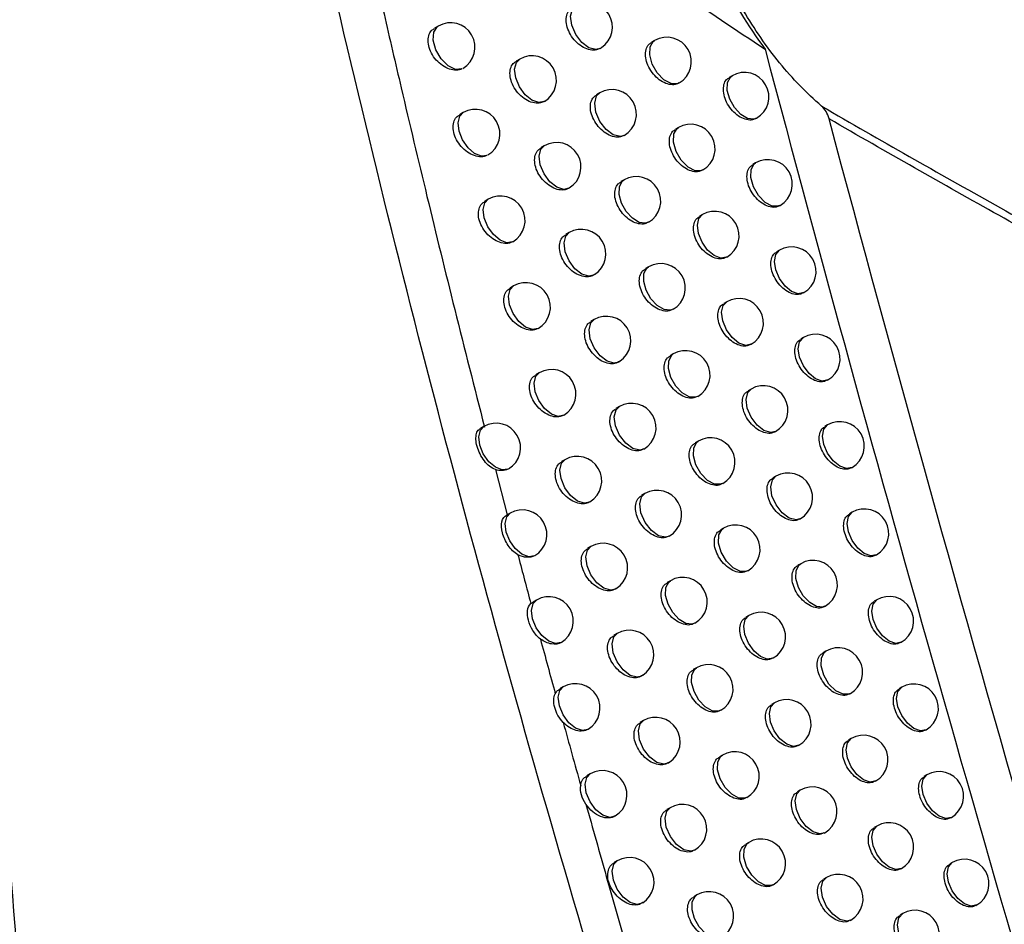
# Model space of a CAD drawing. Header units: millimetres. Extents: x 15440 to 16422, y 10215 to 11289.
# Tile 33 of 143: x 16297 to 16317, y 10357 to 10376. Entities that reach past the tile are written whole.
import ezdxf

# ---------------------------------------------------------------- set-up
doc = ezdxf.new("R2010")
doc.units = ezdxf.units.MM

msp = doc.modelspace()

# ---------------------------------------------------------------- linework, layer by layer
at = {"color": 7, "linetype": 'Continuous', "lineweight": 25}
for p, q in [((16305.566, 10375.487), (16305.49, 10375.444)), ((16309.982, 10375.193), (16309.919, 10375.157)), ((16307.228, 10374.814), (16307.158, 10374.773)), ((16311.563, 10374.474), (16311.505, 10374.44)), ((16308.862, 10374.125), (16308.796, 10374.086)), ((16307.735, 10373.952), (16307.728, 10373.948)), ((16306.075, 10373.722), (16306, 10373.679)), ((16312.05, 10373.6), (16312.063, 10373.608)), ((16310.467, 10373.418), (16310.405, 10373.383)), ((16307.73, 10373.045), (16307.661, 10373.004)), ((16312.043, 10372.695), (16311.986, 10372.662)), ((16308.242, 10372.186), (16308.23, 10372.179)), ((16309.358, 10372.351), (16309.293, 10372.314)), ((16306.588, 10371.954), (16306.515, 10371.912)), ((16312.529, 10371.821), (16312.543, 10371.829)), ((16310.957, 10371.642), (16310.896, 10371.607)), ((16308.237, 10371.274), (16308.168, 10371.234)), ((16311.446, 10370.769), (16311.457, 10370.776)), ((16312.528, 10370.916), (16312.472, 10370.883)), ((16309.858, 10370.577), (16309.794, 10370.54)), ((16308.755, 10370.42), (16308.737, 10370.408)), ((16307.105, 10370.186), (16307.033, 10370.144)), ((16313.013, 10370.041), (16313.028, 10370.05)), ((16311.452, 10369.864), (16311.392, 10369.829)), ((16308.747, 10369.501), (16308.68, 10369.462)), ((16311.94, 10368.991), (16311.952, 10368.998)), ((16313.018, 10369.135), (16312.962, 10369.103)), ((16310.363, 10368.801), (16310.299, 10368.764)), ((16307.626, 10368.416), (16307.556, 10368.375)), ((16313.502, 10368.26), (16313.518, 10368.269)), ((16311.951, 10368.085), (16311.892, 10368.051)), ((16308.132, 10367.554), (16308.126, 10367.55)), ((16309.262, 10367.727), (16309.196, 10367.689)), ((16313.512, 10367.353), (16313.457, 10367.322)), ((16306.496, 10367.321), (16306.43, 10367.283)), ((16312.438, 10367.212), (16312.451, 10367.219)), ((16310.872, 10367.024), (16310.809, 10366.988)), ((16308.152, 10366.644), (16308.082, 10366.604)), ((16306.735, 10366.441), (16306.976, 10365.519)), ((16313.996, 10366.478), (16314.012, 10366.487)), ((16312.455, 10366.305), (16312.396, 10366.271)), ((16309.782, 10365.952), (16309.716, 10365.915)), ((16308.664, 10365.786), (16308.652, 10365.778)), ((16307.033, 10365.552), (16306.961, 10365.511)), ((16314.011, 10365.571), (16313.957, 10365.539)), ((16312.941, 10365.431), (16312.955, 10365.439)), ((16311.385, 10365.245), (16311.324, 10365.21)), ((16308.682, 10364.872), (16308.613, 10364.832)), ((16314.494, 10364.695), (16314.511, 10364.704)), ((16312.963, 10364.523), (16312.906, 10364.49)), ((16310.305, 10364.176), (16310.241, 10364.139)), ((16309.2, 10364.018), (16309.182, 10364.006)), ((16307.457, 10363.708), (16307.504, 10363.737)), ((16307.573, 10363.782), (16307.502, 10363.741)), ((16314.515, 10363.787), (16314.461, 10363.756)), ((16313.449, 10363.649), (16313.463, 10363.657)), ((16311.904, 10363.466), (16311.843, 10363.431)), ((16309.216, 10363.098), (16309.148, 10363.059)), ((16314.997, 10362.91), (16315.015, 10362.921)), ((16313.476, 10362.741), (16313.42, 10362.708)), ((16312.392, 10362.593), (16312.404, 10362.6)), ((16310.834, 10362.399), (16310.77, 10362.362)), ((16309.74, 10362.248), (16309.716, 10362.232)), ((16308.118, 10362.01), (16308.048, 10361.97)), ((16315.024, 10362.002), (16314.971, 10361.971)), ((16313.962, 10361.866), (16313.976, 10361.875)), ((16312.426, 10361.685), (16312.367, 10361.651)), ((16309.754, 10361.322), (16309.688, 10361.284)), ((16308.626, 10361.149), (16308.618, 10361.144)), ((16315.506, 10361.125), (16315.524, 10361.136)), ((16313.994, 10360.958), (16313.938, 10360.925)), ((16312.914, 10360.812), (16312.926, 10360.819)), ((16311.366, 10360.62), (16311.304, 10360.584)), ((16308.667, 10360.237), (16308.598, 10360.197)), ((16315.537, 10360.216), (16315.485, 10360.185)), ((16314.479, 10360.083), (16314.494, 10360.092)), ((16312.954, 10359.904), (16312.895, 10359.869)), ((16310.297, 10359.546), (16310.232, 10359.508)), ((16309.18, 10359.38), (16309.167, 10359.371)), ((16316.019, 10359.339), (16316.037, 10359.35)), ((16314.517, 10359.173), (16314.461, 10359.141)), ((16313.441, 10359.03), (16313.454, 10359.037)), ((16311.903, 10358.84), (16311.842, 10358.804)), ((16309.22, 10358.463), (16309.152, 10358.424)), ((16315.001, 10358.298), (16315.017, 10358.307)), ((16316.056, 10358.429), (16316.004, 10358.399)), ((16313.486, 10358.121), (16313.427, 10358.087)), ((16310.844, 10357.768), (16310.78, 10357.731)), ((16309.739, 10357.61), (16309.72, 10357.597)), ((16316.536, 10357.551), (16316.556, 10357.563)), ((16315.044, 10357.388), (16314.989, 10357.356)), ((16313.972, 10357.247), (16313.986, 10357.255))]:
    msp.add_line(p, q, dxfattribs=at)
at = {"color": 7, "linetype": 'Continuous', "lineweight": 25, "flags": 128}
for points in [[(16308.871, 10375.03), (16308.784, 10375.007), (16308.641, 10375.044), (16308.495, 10375.154), (16308.371, 10375.318), (16308.291, 10375.508), (16308.268, 10375.689), (16308.307, 10375.832), (16308.371, 10375.896)], [(16306.049, 10374.613), (16305.918, 10374.604), (16305.768, 10374.678), (16305.626, 10374.819), (16305.519, 10375.003), (16305.466, 10375.197), (16305.476, 10375.365), (16305.548, 10375.476), (16305.566, 10375.487)], [(16310.482, 10374.327), (16310.446, 10374.312), (16310.316, 10374.315), (16310.171, 10374.393), (16310.037, 10374.533), (16309.935, 10374.711), (16309.883, 10374.897), (16309.889, 10375.06), (16309.953, 10375.173), (16309.982, 10375.193)], [(16307.728, 10373.948), (16307.618, 10373.925), (16307.478, 10373.973), (16307.339, 10374.086), (16307.222, 10374.248), (16307.147, 10374.431), (16307.125, 10374.605), (16307.161, 10374.744), (16307.228, 10374.814)], [(16312.063, 10373.608), (16312.009, 10373.588), (16311.879, 10373.601), (16311.739, 10373.684), (16311.611, 10373.823), (16311.514, 10373.996), (16311.465, 10374.176), (16311.47, 10374.335), (16311.529, 10374.447), (16311.563, 10374.474)], [(16309.362, 10373.258), (16309.283, 10373.235), (16309.139, 10373.269), (16308.991, 10373.377), (16308.865, 10373.542), (16308.783, 10373.734), (16308.759, 10373.917), (16308.798, 10374.061), (16308.862, 10374.125)], [(16306.564, 10372.85), (16306.446, 10372.835), (16306.309, 10372.89), (16306.175, 10373.005), (16306.063, 10373.164), (16305.992, 10373.342), (16305.971, 10373.512), (16306.005, 10373.648), (16306.075, 10373.722)], [(16310.967, 10372.552), (16310.942, 10372.54), (16310.811, 10372.537), (16310.664, 10372.612), (16310.526, 10372.751), (16310.422, 10372.931), (16310.368, 10373.12), (16310.375, 10373.286), (16310.441, 10373.4), (16310.467, 10373.418)], [(16308.23, 10372.179), (16308.126, 10372.155), (16307.986, 10372.2), (16307.845, 10372.312), (16307.726, 10372.474), (16307.649, 10372.659), (16307.627, 10372.836), (16307.663, 10372.975), (16307.73, 10373.045)], [(16312.543, 10371.829), (16312.512, 10371.815), (16312.382, 10371.816), (16312.236, 10371.892), (16312.101, 10372.032), (16311.998, 10372.21), (16311.945, 10372.397), (16311.951, 10372.561), (16312.015, 10372.675), (16312.043, 10372.695)], [(16309.858, 10371.485), (16309.797, 10371.464), (16309.668, 10371.481), (16309.529, 10371.566), (16309.402, 10371.704), (16309.307, 10371.876), (16309.259, 10372.054), (16309.264, 10372.211), (16309.322, 10372.324), (16309.358, 10372.351)], [(16307.082, 10371.086), (16306.965, 10371.067), (16306.827, 10371.119), (16306.691, 10371.234), (16306.578, 10371.394), (16306.506, 10371.573), (16306.485, 10371.745), (16306.518, 10371.881), (16306.588, 10371.954)], [(16311.457, 10370.776), (16311.451, 10370.772), (16311.334, 10370.754), (16311.197, 10370.806), (16311.063, 10370.919), (16310.95, 10371.077), (16310.876, 10371.255), (16310.854, 10371.426), (16310.885, 10371.563), (16310.957, 10371.642)], [(16308.737, 10370.408), (16308.64, 10370.384), (16308.499, 10370.426), (16308.356, 10370.537), (16308.235, 10370.699), (16308.156, 10370.886), (16308.133, 10371.064), (16308.17, 10371.205), (16308.237, 10371.274)], [(16313.028, 10370.05), (16312.914, 10370.028), (16312.778, 10370.075), (16312.643, 10370.184), (16312.528, 10370.339), (16312.452, 10370.515), (16312.425, 10370.687), (16312.452, 10370.828), (16312.528, 10370.916), (16312.528, 10370.916)], [(16310.358, 10369.711), (16310.306, 10369.691), (16310.176, 10369.704), (16310.035, 10369.786), (16309.906, 10369.925), (16309.809, 10370.098), (16309.759, 10370.279), (16309.764, 10370.438), (16309.824, 10370.551), (16309.858, 10370.577)], [(16307.605, 10369.32), (16307.488, 10369.298), (16307.35, 10369.348), (16307.212, 10369.462), (16307.097, 10369.622), (16307.023, 10369.803), (16307.002, 10369.976), (16307.036, 10370.113), (16307.105, 10370.186)], [(16311.952, 10368.998), (16311.84, 10368.975), (16311.702, 10369.022), (16311.564, 10369.134), (16311.448, 10369.293), (16311.372, 10369.475), (16311.348, 10369.649), (16311.381, 10369.788), (16311.452, 10369.864)], [(16309.247, 10368.635), (16309.157, 10368.612), (16309.016, 10368.65), (16308.871, 10368.76), (16308.748, 10368.923), (16308.668, 10369.111), (16308.644, 10369.292), (16308.681, 10369.434), (16308.747, 10369.501)], [(16313.518, 10368.269), (16313.403, 10368.247), (16313.268, 10368.294), (16313.133, 10368.403), (16313.018, 10368.558), (16312.941, 10368.735), (16312.914, 10368.906), (16312.941, 10369.047), (16313.018, 10369.135), (16313.018, 10369.135)], [(16310.862, 10367.935), (16310.819, 10367.917), (16310.689, 10367.925), (16310.547, 10368.005), (16310.415, 10368.143), (16310.315, 10368.319), (16310.264, 10368.502), (16310.269, 10368.663), (16310.33, 10368.777), (16310.363, 10368.801)], [(16308.126, 10367.55), (16308.016, 10367.527), (16307.877, 10367.574), (16307.738, 10367.687), (16307.621, 10367.848), (16307.545, 10368.03), (16307.523, 10368.205), (16307.558, 10368.344), (16307.626, 10368.416)], [(16312.451, 10367.219), (16312.353, 10367.196), (16312.213, 10367.237), (16312.071, 10367.347), (16311.951, 10367.508), (16311.872, 10367.693), (16311.847, 10367.871), (16311.882, 10368.012), (16311.951, 10368.085)], [(16309.762, 10366.861), (16309.68, 10366.838), (16309.538, 10366.873), (16309.391, 10366.981), (16309.265, 10367.145), (16309.183, 10367.335), (16309.159, 10367.518), (16309.197, 10367.661), (16309.262, 10367.727)], [(16314.012, 10366.487), (16313.897, 10366.465), (16313.762, 10366.512), (16313.627, 10366.621), (16313.512, 10366.776), (16313.436, 10366.953), (16313.409, 10367.125), (16313.436, 10367.265), (16313.512, 10367.353), (16313.512, 10367.353)], [(16306.987, 10366.45), (16306.869, 10366.435), (16306.733, 10366.488), (16306.598, 10366.603), (16306.486, 10366.762), (16306.414, 10366.94), (16306.393, 10367.11), (16306.426, 10367.246), (16306.496, 10367.321)], [(16311.372, 10366.158), (16311.338, 10366.143), (16311.207, 10366.145), (16311.063, 10366.222), (16310.928, 10366.361), (16310.826, 10366.538), (16310.773, 10366.724), (16310.779, 10366.887), (16310.841, 10367.001), (16310.872, 10367.024)], [(16308.652, 10365.778), (16308.548, 10365.755), (16308.408, 10365.8), (16308.267, 10365.911), (16308.149, 10366.073), (16308.072, 10366.257), (16308.049, 10366.433), (16308.084, 10366.573), (16308.152, 10366.644)], [(16312.955, 10365.439), (16312.872, 10365.415), (16312.73, 10365.45), (16312.584, 10365.557), (16312.459, 10365.72), (16312.376, 10365.909), (16312.351, 10366.092), (16312.388, 10366.236), (16312.455, 10366.305)], [(16310.282, 10365.086), (16310.207, 10365.064), (16310.064, 10365.094), (16309.915, 10365.201), (16309.787, 10365.366), (16309.703, 10365.558), (16309.679, 10365.743), (16309.717, 10365.888), (16309.782, 10365.952)], [(16307.529, 10364.684), (16307.412, 10364.665), (16307.274, 10364.716), (16307.138, 10364.83), (16307.024, 10364.99), (16306.951, 10365.169), (16306.929, 10365.341), (16306.963, 10365.478), (16307.033, 10365.552)], [(16314.511, 10364.704), (16314.397, 10364.682), (16314.261, 10364.729), (16314.126, 10364.838), (16314.011, 10364.993), (16313.935, 10365.17), (16313.908, 10365.342), (16313.935, 10365.482), (16314.011, 10365.571), (16314.011, 10365.571)], [(16311.885, 10364.379), (16311.861, 10364.368), (16311.731, 10364.364), (16311.584, 10364.438), (16311.446, 10364.576), (16311.341, 10364.755), (16311.287, 10364.944), (16311.293, 10365.111), (16311.358, 10365.225), (16311.385, 10365.245)], [(16309.182, 10364.006), (16309.085, 10363.982), (16308.944, 10364.023), (16308.802, 10364.134), (16308.681, 10364.296), (16308.602, 10364.482), (16308.579, 10364.66), (16308.614, 10364.802), (16308.682, 10364.872)], [(16313.463, 10363.657), (16313.418, 10363.639), (16313.288, 10363.648), (16313.147, 10363.728), (16313.016, 10363.866), (16312.916, 10364.04), (16312.865, 10364.222), (16312.869, 10364.383), (16312.928, 10364.497), (16312.963, 10364.523)], [(16310.805, 10363.31), (16310.75, 10363.29), (16310.62, 10363.304), (16310.481, 10363.387), (16310.353, 10363.525), (16310.257, 10363.697), (16310.207, 10363.876), (16310.211, 10364.034), (16310.269, 10364.148), (16310.305, 10364.176)], [(16308.075, 10362.917), (16307.958, 10362.894), (16307.82, 10362.943), (16307.682, 10363.056), (16307.567, 10363.216), (16307.492, 10363.397), (16307.47, 10363.57), (16307.504, 10363.708), (16307.573, 10363.782)], [(16315.015, 10362.921), (16314.901, 10362.898), (16314.765, 10362.945), (16314.63, 10363.054), (16314.515, 10363.209), (16314.439, 10363.386), (16314.412, 10363.558), (16314.439, 10363.698), (16314.515, 10363.787), (16314.515, 10363.787)], [(16312.404, 10362.6), (16312.398, 10362.597), (16312.281, 10362.578), (16312.145, 10362.629), (16312.011, 10362.742), (16311.898, 10362.899), (16311.824, 10363.076), (16311.8, 10363.247), (16311.83, 10363.385), (16311.904, 10363.466)], [(16309.716, 10362.232), (16309.626, 10362.208), (16309.485, 10362.246), (16309.34, 10362.356), (16309.217, 10362.518), (16309.137, 10362.706), (16309.113, 10362.886), (16309.149, 10363.029), (16309.216, 10363.098)], [(16313.976, 10361.875), (16313.955, 10361.865), (16313.826, 10361.859), (16313.678, 10361.931), (16313.54, 10362.069), (16313.433, 10362.249), (16313.378, 10362.439), (16313.384, 10362.606), (16313.449, 10362.721), (16313.476, 10362.741)], [(16311.334, 10361.533), (16311.286, 10361.514), (16311.157, 10361.524), (16311.015, 10361.604), (16310.885, 10361.742), (16310.786, 10361.916), (16310.735, 10362.097), (16310.74, 10362.258), (16310.799, 10362.372), (16310.834, 10362.399)], [(16308.618, 10361.144), (16308.509, 10361.122), (16308.37, 10361.168), (16308.231, 10361.28), (16308.114, 10361.44), (16308.038, 10361.623), (16308.015, 10361.798), (16308.049, 10361.937), (16308.118, 10362.01)], [(16315.524, 10361.136), (16315.409, 10361.113), (16315.274, 10361.16), (16315.139, 10361.269), (16315.024, 10361.424), (16314.947, 10361.601), (16314.92, 10361.773), (16314.947, 10361.913), (16315.024, 10362.002), (16315.024, 10362.002)], [(16312.926, 10360.819), (16312.816, 10360.797), (16312.678, 10360.843), (16312.54, 10360.954), (16312.424, 10361.113), (16312.347, 10361.293), (16312.323, 10361.467), (16312.354, 10361.607), (16312.426, 10361.685)], [(16310.254, 10360.456), (16310.172, 10360.433), (16310.03, 10360.467), (16309.883, 10360.576), (16309.758, 10360.739), (16309.676, 10360.928), (16309.651, 10361.111), (16309.688, 10361.254), (16309.754, 10361.322)], [(16314.494, 10360.092), (16314.38, 10360.069), (16314.244, 10360.116), (16314.109, 10360.225), (16313.994, 10360.38), (16313.918, 10360.557), (16313.891, 10360.729), (16313.918, 10360.869), (16313.994, 10360.958), (16313.994, 10360.958)], [(16311.866, 10359.754), (16311.827, 10359.738), (16311.698, 10359.743), (16311.555, 10359.82), (16311.422, 10359.958), (16311.321, 10360.134), (16311.268, 10360.318), (16311.272, 10360.48), (16311.333, 10360.595), (16311.366, 10360.62)], [(16309.167, 10359.371), (16309.065, 10359.348), (16308.925, 10359.392), (16308.784, 10359.503), (16308.665, 10359.664), (16308.587, 10359.848), (16308.564, 10360.025), (16308.598, 10360.165), (16308.667, 10360.237)], [(16316.037, 10359.35), (16315.923, 10359.327), (16315.787, 10359.374), (16315.652, 10359.483), (16315.537, 10359.638), (16315.461, 10359.815), (16315.434, 10359.987), (16315.461, 10360.127), (16315.537, 10360.216), (16315.537, 10360.216)], [(16313.454, 10359.037), (16313.356, 10359.014), (16313.216, 10359.055), (16313.075, 10359.165), (16312.955, 10359.325), (16312.875, 10359.508), (16312.85, 10359.686), (16312.883, 10359.828), (16312.954, 10359.904)], [(16310.797, 10358.68), (16310.722, 10358.657), (16310.579, 10358.688), (16310.431, 10358.794), (16310.303, 10358.958), (16310.219, 10359.149), (16310.194, 10359.334), (16310.232, 10359.479), (16310.297, 10359.546)], [(16315.017, 10358.307), (16314.902, 10358.285), (16314.767, 10358.332), (16314.632, 10358.441), (16314.517, 10358.596), (16314.44, 10358.772), (16314.413, 10358.944), (16314.44, 10359.085), (16314.517, 10359.173), (16314.517, 10359.173)], [(16312.403, 10357.974), (16312.374, 10357.961), (16312.244, 10357.96), (16312.099, 10358.035), (16311.963, 10358.173), (16311.859, 10358.35), (16311.805, 10358.537), (16311.81, 10358.702), (16311.872, 10358.817), (16311.903, 10358.84)], [(16309.72, 10357.597), (16309.624, 10357.574), (16309.484, 10357.614), (16309.341, 10357.724), (16309.22, 10357.886), (16309.141, 10358.071), (16309.117, 10358.25), (16309.152, 10358.392), (16309.22, 10358.463)], [(16316.556, 10357.563), (16316.441, 10357.54), (16316.306, 10357.587), (16316.17, 10357.697), (16316.056, 10357.851), (16315.979, 10358.028), (16315.952, 10358.2), (16315.979, 10358.34), (16316.056, 10358.429), (16316.056, 10358.429)], [(16313.986, 10357.255), (16313.902, 10357.231), (16313.761, 10357.266), (16313.615, 10357.373), (16313.491, 10357.535), (16313.408, 10357.723), (16313.382, 10357.905), (16313.417, 10358.049), (16313.486, 10358.121)], [(16311.344, 10356.902), (16311.287, 10356.881), (16311.158, 10356.896), (16311.02, 10356.979), (16310.892, 10357.116), (16310.796, 10357.287), (16310.746, 10357.466), (16310.749, 10357.624), (16310.806, 10357.738), (16310.844, 10357.768)], [(16315.544, 10356.522), (16315.429, 10356.499), (16315.294, 10356.546), (16315.159, 10356.656), (16315.044, 10356.81), (16314.967, 10356.987), (16314.941, 10357.159), (16314.967, 10357.299), (16315.044, 10357.388), (16315.044, 10357.388)]]:
    msp.add_lwpolyline(points, dxfattribs=at)
at = {"color": 7, "linetype": 'Continuous', "lineweight": 25}
for centre, start, end in [((16308.621, 10375.463), 303.6339, 119.9973), ((16305.816, 10375.054), 300.7041, 119.9973), ((16310.232, 10374.76), 299.9973, 119.9973), ((16308.621, 10375.463), 299.9973, 303.6339), ((16307.478, 10374.381), 300.5618, 119.9973), ((16311.813, 10374.041), 299.9973, 119.9973), ((16309.112, 10373.691), 299.9973, 119.9973), ((16306.325, 10373.289), 300.4549, 119.9973), ((16310.717, 10372.985), 299.9973, 119.9973), ((16307.98, 10372.612), 301.4708, 119.9973), ((16312.293, 10372.262), 299.9973, 119.9973), ((16309.608, 10371.918), 299.9973, 119.9973), ((16306.838, 10371.521), 300.2133, 119.9973), ((16311.207, 10371.209), 299.9973, 119.9973), ((16308.487, 10370.841), 302.4432, 119.9973), ((16312.778, 10370.483), 299.9973, 119.9973), ((16310.108, 10370.144), 299.9973, 119.9973), ((16307.355, 10369.753), 299.9973, 119.9973), ((16311.702, 10369.431), 299.9973, 119.9973), ((16308.997, 10369.068), 303.2215, 119.9973), ((16313.268, 10368.702), 299.9973, 119.9973), ((16310.613, 10368.368), 299.9973, 119.9973), ((16308.997, 10369.068), 299.9973, 303.2215), ((16307.876, 10367.983), 300.5622, 119.9973), ((16312.201, 10367.652), 299.9973, 119.9973), ((16309.512, 10367.294), 299.9973, 119.9973), ((16306.746, 10366.888), 300.3884, 119.9973), ((16313.762, 10366.92), 299.9973, 119.9973), ((16311.122, 10366.591), 299.9973, 119.9973), ((16308.402, 10366.211), 301.4441, 119.9973), ((16312.705, 10365.872), 299.9973, 119.9973), ((16310.032, 10365.519), 299.9973, 119.9973), ((16307.283, 10365.119), 300.1523, 119.9973), ((16314.261, 10365.138), 299.9973, 119.9973), ((16311.635, 10364.812), 299.9973, 119.9973), ((16308.932, 10364.439), 302.385, 119.9973), ((16313.213, 10364.09), 299.9973, 119.9973), ((16310.555, 10363.743), 299.9973, 119.9973), ((16307.823, 10363.349), 300.2878, 119.9973), ((16314.765, 10363.354), 299.9973, 119.9973), ((16312.154, 10363.033), 299.9973, 119.9973), ((16309.466, 10362.665), 303.1228, 119.9973), ((16313.726, 10362.308), 299.9973, 119.9973), ((16311.084, 10361.966), 299.9973, 119.9973), ((16308.368, 10361.577), 300.7654, 119.9973), ((16315.274, 10361.569), 299.9973, 119.9973), ((16312.676, 10361.252), 299.9973, 119.9973), ((16310.004, 10360.889), 304.1357, 119.9973), ((16314.244, 10360.525), 299.9973, 119.9973), ((16311.616, 10360.187), 299.9973, 119.9973), ((16310.004, 10360.889), 299.9973, 304.1357), ((16308.917, 10359.804), 301.6358, 119.9973), ((16315.787, 10359.783), 299.9973, 119.9973), ((16313.204, 10359.47), 299.9973, 119.9973), ((16310.547, 10359.113), 299.9973, 119.9973), ((16314.767, 10358.74), 299.9973, 119.9973), ((16312.153, 10358.407), 299.9973, 119.9973), ((16309.47, 10358.03), 302.5625, 119.9973), ((16316.306, 10357.996), 299.9973, 119.9973), ((16313.736, 10357.688), 299.9973, 119.9973), ((16311.094, 10357.335), 299.9973, 119.9973), ((16315.294, 10356.955), 299.9973, 119.9973)]:
    msp.add_arc(centre, 0.5, start, end, dxfattribs=at)
for points, knots in [([(16294.745, 10394.903), (16294.971, 10388.325), (16295.27, 10381.729), (16296.045, 10368.513), (16296.519, 10361.893), (16297.083, 10355.263)], [0, 0, 0, 0, 0.5, 0.5, 1, 1, 1, 1]), ([(16309.256, 10354.546), (16308.25, 10357.868), (16307.296, 10361.186), (16305.496, 10367.809), (16304.651, 10371.115), (16303.073, 10377.718), (16302.342, 10381.015), (16300.998, 10387.592), (16300.385, 10390.874), (16299.835, 10394.15)], [0, 0, 0, 0, 0.25, 0.25, 0.5, 0.5, 0.75, 0.75, 1, 1, 1, 1]), ([(16302.096, 10387.076), (16302.181, 10386.628), (16302.351, 10385.726), (16302.618, 10384.361), (16302.895, 10382.975), (16303.184, 10381.569), (16303.485, 10380.141), (16303.798, 10378.693), (16304.122, 10377.223), (16304.46, 10375.732), (16304.862, 10373.993), (16305.341, 10371.984), (16305.906, 10369.679), (16306.306, 10368.109), (16306.51, 10367.31)], [0, 0, 0, 0, 0.068521, 0.138009, 0.208467, 0.2799, 0.352312, 0.425707, 0.500091, 0.575469, 0.651844, 0.763432, 0.879476, 1, 1, 1, 1]), ([(16313.388, 10373.855), (16313.083, 10374.118), (16312.797, 10374.413), (16312.265, 10375.064), (16312.017, 10375.424), (16311.573, 10376.187), (16311.376, 10376.591), (16311.118, 10377.229), (16311.039, 10377.447), (16310.892, 10377.894), (16310.824, 10378.123), (16310.523, 10379.288), (16310.394, 10380.263), (16310.375, 10381.535), (16310.379, 10381.792), (16310.401, 10382.304), (16310.419, 10382.559), (16310.494, 10383.322), (16310.573, 10383.83), (16310.681, 10384.335)], [0, 0, 0, 0, 0.125, 0.125, 0.25, 0.25, 0.375, 0.375, 0.4375, 0.4375, 0.5, 0.5, 0.75, 0.75, 0.8125, 0.8125, 0.875, 0.875, 1, 1, 1, 1]), ([(16310.298, 10382.477), (16310.249, 10381.774), (16310.254, 10381.063), (16310.375, 10379.695), (16310.488, 10379.033), (16310.738, 10378.07), (16310.835, 10377.755), (16311.054, 10377.146), (16311.174, 10376.853), (16311.571, 10376.008), (16311.88, 10375.49), (16312.235, 10375.019)], [0, 0, 0, 0, 0.25, 0.25, 0.5, 0.5, 0.625, 0.625, 0.75, 0.75, 1, 1, 1, 1]), ([(16305.811, 10381.046), (16305.89, 10380.695), (16306.073, 10380.343), (16306.504, 10379.695), (16306.757, 10379.389), (16307.282, 10378.82), (16307.556, 10378.553), (16308.118, 10378.04), (16308.405, 10377.794), (16309.28, 10377.079), (16309.87, 10376.64), (16311.051, 10375.802), (16311.644, 10375.404), (16312.235, 10375.019)], [0, 0, 0, 0, 0.125, 0.125, 0.25, 0.25, 0.375, 0.375, 0.5, 0.5, 0.75, 0.75, 1, 1, 1, 1]), ([(16308.863, 10375.033), (16308.842, 10375.02), (16308.787, 10374.989), (16308.67, 10374.994), (16308.531, 10375.044), (16308.396, 10375.141), (16308.283, 10375.273), (16308.206, 10375.424), (16308.171, 10375.576), (16308.184, 10375.71), (16308.231, 10375.809), (16308.285, 10375.84), (16308.307, 10375.852)], [0, 0, 0, 0, 0.069962, 0.1779464, 0.2868341, 0.3959927, 0.5046186, 0.6121116, 0.7183921, 0.823954, 0.9296213, 1, 1, 1, 1]), ([(16306.049, 10374.613), (16306.033, 10374.606), (16305.978, 10374.585), (16305.868, 10374.584), (16305.723, 10374.632), (16305.584, 10374.728), (16305.467, 10374.858), (16305.388, 10375.008), (16305.353, 10375.159), (16305.366, 10375.294), (16305.415, 10375.393), (16305.471, 10375.425), (16305.493, 10375.438)], [0, 0, 0, 0, 0.049747, 0.160224, 0.272135, 0.384498, 0.49605, 0.605843, 0.713749, 0.820524, 0.927421, 1, 1, 1, 1]), ([(16310.469, 10374.328), (16310.448, 10374.315), (16310.395, 10374.284), (16310.279, 10374.291), (16310.143, 10374.342), (16310.011, 10374.441), (16309.9, 10374.574), (16309.824, 10374.724), (16309.79, 10374.877), (16309.802, 10375.011), (16309.848, 10375.11), (16309.901, 10375.14), (16309.922, 10375.152)], [0, 0, 0, 0, 0.0705517, 0.1783835, 0.2868856, 0.3955875, 0.5038898, 0.6113433, 0.7178868, 0.8238936, 0.9299899, 1, 1, 1, 1]), ([(16312.235, 10375.019), (16313.371, 10370.734), (16314.55, 10366.434), (16316.996, 10357.805), (16318.263, 10353.481), (16319.571, 10349.151)], [0, 0, 0, 0, 0.5, 0.5, 1, 1, 1, 1]), ([(16307.735, 10373.952), (16307.709, 10373.94), (16307.649, 10373.91), (16307.529, 10373.911), (16307.387, 10373.961), (16307.25, 10374.057), (16307.136, 10374.188), (16307.057, 10374.339), (16307.023, 10374.49), (16307.036, 10374.625), (16307.083, 10374.724), (16307.139, 10374.755), (16307.161, 10374.768)], [0, 0, 0, 0, 0.076946, 0.184189, 0.292531, 0.401205, 0.509236, 0.615899, 0.721099, 0.825431, 0.92988, 1, 1, 1, 1]), ([(16312.047, 10373.605), (16312.026, 10373.593), (16311.973, 10373.563), (16311.86, 10373.571), (16311.726, 10373.624), (16311.597, 10373.724), (16311.488, 10373.857), (16311.413, 10374.008), (16311.379, 10374.161), (16311.391, 10374.296), (16311.435, 10374.393), (16311.488, 10374.423), (16311.509, 10374.435)], [0, 0, 0, 0, 0.071044, 0.178736, 0.286904, 0.395217, 0.50325, 0.610678, 0.717455, 0.823848, 0.93031, 1, 1, 1, 1]), ([(16309.353, 10373.261), (16309.332, 10373.248), (16309.278, 10373.216), (16309.16, 10373.222), (16309.022, 10373.272), (16308.888, 10373.37), (16308.776, 10373.502), (16308.698, 10373.653), (16308.664, 10373.805), (16308.677, 10373.939), (16308.723, 10374.038), (16308.778, 10374.069), (16308.799, 10374.081)], [0, 0, 0, 0, 0.070096, 0.178054, 0.286862, 0.395919, 0.504468, 0.611946, 0.71828, 0.823941, 0.929707, 1, 1, 1, 1]), ([(16313.388, 10373.855), (16314.588, 10373.157), (16315.769, 10372.489), (16318.088, 10371.191), (16319.223, 10370.565), (16320.333, 10369.959)], [0, 0, 0, 0, 0.5, 0.5, 1, 1, 1, 1]), ([(16306.564, 10372.85), (16306.545, 10372.842), (16306.489, 10372.819), (16306.376, 10372.819), (16306.232, 10372.867), (16306.094, 10372.963), (16305.978, 10373.094), (16305.898, 10373.243), (16305.863, 10373.395), (16305.877, 10373.529), (16305.925, 10373.628), (16305.981, 10373.661), (16306.004, 10373.673)], [0, 0, 0, 0, 0.056356, 0.166056, 0.277099, 0.388556, 0.499239, 0.608263, 0.715515, 0.82171, 0.928031, 1, 1, 1, 1]), ([(16322.228, 10343.543), (16322.035, 10344.173), (16321.838, 10344.8), (16321.451, 10346.057), (16321.258, 10346.686), (16320.683, 10348.57), (16320.303, 10349.826), (16319.174, 10353.591), (16318.436, 10356.098), (16316.264, 10363.612), (16314.874, 10368.61), (16313.541, 10373.596)], [0, 0, 0, 0, 0.0625, 0.0625, 0.125, 0.125, 0.25, 0.25, 0.5, 0.5, 1, 1, 1, 1]), ([(16320.335, 10369.791), (16319.25, 10370.382), (16318.14, 10370.994), (16315.871, 10372.261), (16314.715, 10372.914), (16313.541, 10373.596)], [0, 0, 0, 0, 0.5, 0.5, 1, 1, 1, 1]), ([(16310.954, 10372.552), (16310.933, 10372.54), (16310.88, 10372.508), (16310.764, 10372.515), (16310.628, 10372.567), (16310.497, 10372.666), (16310.387, 10372.799), (16310.311, 10372.95), (16310.276, 10373.102), (16310.289, 10373.237), (16310.334, 10373.335), (16310.388, 10373.365), (16310.409, 10373.377)], [0, 0, 0, 0, 0.070657, 0.178466, 0.286904, 0.395527, 0.503771, 0.611213, 0.7178, 0.823885, 0.930058, 1, 1, 1, 1]), ([(16308.242, 10372.186), (16308.215, 10372.172), (16308.154, 10372.14), (16308.03, 10372.141), (16307.889, 10372.191), (16307.753, 10372.288), (16307.639, 10372.42), (16307.561, 10372.57), (16307.526, 10372.722), (16307.54, 10372.856), (16307.587, 10372.955), (16307.642, 10372.986), (16307.664, 10372.999)], [0, 0, 0, 0, 0.084263, 0.190646, 0.298055, 0.405768, 0.512871, 0.618686, 0.723132, 0.826768, 0.930521, 1, 1, 1, 1]), ([(16312.526, 10371.827), (16312.505, 10371.815), (16312.453, 10371.784), (16312.34, 10371.792), (16312.206, 10371.846), (16312.078, 10371.946), (16311.969, 10372.079), (16311.894, 10372.231), (16311.86, 10372.383), (16311.872, 10372.518), (16311.916, 10372.616), (16311.969, 10372.645), (16311.989, 10372.657)], [0, 0, 0, 0, 0.0711216, 0.1787954, 0.286914, 0.3951675, 0.5031569, 0.6105791, 0.7173902, 0.8238425, 0.9303623, 1, 1, 1, 1]), ([(16309.848, 10371.487), (16309.827, 10371.474), (16309.773, 10371.443), (16309.656, 10371.449), (16309.518, 10371.499), (16309.384, 10371.597), (16309.273, 10371.729), (16309.196, 10371.88), (16309.161, 10372.032), (16309.174, 10372.167), (16309.22, 10372.265), (16309.274, 10372.296), (16309.296, 10372.308)], [0, 0, 0, 0, 0.070227, 0.178159, 0.28689, 0.39585, 0.504327, 0.61179, 0.718176, 0.823929, 0.929788, 1, 1, 1, 1]), ([(16307.082, 10371.086), (16307.061, 10371.076), (16307.004, 10371.051), (16306.889, 10371.051), (16306.746, 10371.1), (16306.608, 10371.196), (16306.492, 10371.327), (16306.413, 10371.477), (16306.378, 10371.629), (16306.392, 10371.763), (16306.44, 10371.862), (16306.495, 10371.894), (16306.518, 10371.907)], [0, 0, 0, 0, 0.063082, 0.171991, 0.282157, 0.392702, 0.502509, 0.610753, 0.717332, 0.822924, 0.928644, 1, 1, 1, 1]), ([(16311.443, 10370.775), (16311.422, 10370.763), (16311.369, 10370.732), (16311.254, 10370.739), (16311.119, 10370.791), (16310.988, 10370.89), (16310.878, 10371.023), (16310.802, 10371.174), (16310.768, 10371.326), (16310.78, 10371.461), (16310.825, 10371.559), (16310.878, 10371.589), (16310.9, 10371.601)], [0, 0, 0, 0, 0.070757, 0.178544, 0.286921, 0.395468, 0.503656, 0.61109, 0.717719, 0.823877, 0.930123, 1, 1, 1, 1]), ([(16308.755, 10370.42), (16308.726, 10370.403), (16308.663, 10370.368), (16308.536, 10370.37), (16308.396, 10370.421), (16308.26, 10370.518), (16308.147, 10370.649), (16308.069, 10370.8), (16308.034, 10370.951), (16308.048, 10371.086), (16308.095, 10371.185), (16308.149, 10371.216), (16308.171, 10371.229)], [0, 0, 0, 0, 0.091757, 0.197259, 0.303719, 0.410456, 0.516615, 0.621564, 0.72523, 0.828142, 0.931171, 1, 1, 1, 1]), ([(16313.01, 10370.047), (16312.989, 10370.035), (16312.937, 10370.004), (16312.824, 10370.013), (16312.692, 10370.066), (16312.563, 10370.167), (16312.455, 10370.3), (16312.38, 10370.452), (16312.346, 10370.605), (16312.358, 10370.739), (16312.402, 10370.837), (16312.454, 10370.866), (16312.475, 10370.878)], [0, 0, 0, 0, 0.071194, 0.17885, 0.286922, 0.39512, 0.503069, 0.610485, 0.717329, 0.823837, 0.930412, 1, 1, 1, 1]), ([(16310.347, 10369.712), (16310.326, 10369.699), (16310.272, 10369.668), (16310.156, 10369.674), (16310.018, 10369.725), (16309.885, 10369.823), (16309.774, 10369.955), (16309.697, 10370.106), (16309.663, 10370.258), (16309.676, 10370.393), (16309.722, 10370.491), (16309.776, 10370.522), (16309.797, 10370.534)], [0, 0, 0, 0, 0.070351, 0.178257, 0.286914, 0.395783, 0.504191, 0.611642, 0.718076, 0.823919, 0.929866, 1, 1, 1, 1]), ([(16307.605, 10369.32), (16307.582, 10369.309), (16307.523, 10369.282), (16307.405, 10369.283), (16307.263, 10369.332), (16307.126, 10369.428), (16307.011, 10369.559), (16306.932, 10369.709), (16306.897, 10369.861), (16306.911, 10369.995), (16306.959, 10370.095), (16307.014, 10370.126), (16307.036, 10370.139)], [0, 0, 0, 0, 0.069936, 0.178038, 0.287317, 0.396942, 0.505864, 0.613314, 0.7192, 0.824165, 0.92926, 1, 1, 1, 1]), ([(16311.937, 10368.997), (16311.916, 10368.984), (16311.863, 10368.953), (16311.748, 10368.961), (16311.613, 10369.013), (16311.483, 10369.113), (16311.374, 10369.246), (16311.298, 10369.397), (16311.264, 10369.549), (16311.276, 10369.684), (16311.321, 10369.782), (16311.374, 10369.812), (16311.395, 10369.824)], [0, 0, 0, 0, 0.07085, 0.178615, 0.286934, 0.395411, 0.503548, 0.610973, 0.717641, 0.82387, 0.930184, 1, 1, 1, 1]), ([(16309.272, 10368.652), (16309.24, 10368.634), (16309.176, 10368.595), (16309.046, 10368.598), (16308.906, 10368.648), (16308.772, 10368.746), (16308.659, 10368.878), (16308.581, 10369.028), (16308.547, 10369.18), (16308.56, 10369.315), (16308.607, 10369.413), (16308.661, 10369.444), (16308.683, 10369.457)], [0, 0, 0, 0, 0.099443, 0.204041, 0.309533, 0.415279, 0.520477, 0.624538, 0.727398, 0.829556, 0.93183, 1, 1, 1, 1]), ([(16313.499, 10368.266), (16313.478, 10368.254), (16313.426, 10368.223), (16313.314, 10368.232), (16313.181, 10368.286), (16313.053, 10368.387), (16312.946, 10368.52), (16312.871, 10368.672), (16312.837, 10368.825), (16312.849, 10368.959), (16312.893, 10369.057), (16312.945, 10369.086), (16312.965, 10369.098)], [0, 0, 0, 0, 0.0712612, 0.1789006, 0.2869291, 0.3950739, 0.5029845, 0.6103957, 0.7172706, 0.8238328, 0.9304585, 1, 1, 1, 1]), ([(16310.851, 10367.935), (16310.83, 10367.923), (16310.776, 10367.892), (16310.66, 10367.898), (16310.523, 10367.949), (16310.391, 10368.048), (16310.28, 10368.18), (16310.203, 10368.331), (16310.169, 10368.483), (16310.182, 10368.618), (16310.228, 10368.716), (16310.281, 10368.747), (16310.303, 10368.759)], [0, 0, 0, 0, 0.070467, 0.178348, 0.286935, 0.395718, 0.504061, 0.6115, 0.717982, 0.823909, 0.929939, 1, 1, 1, 1]), ([(16308.132, 10367.554), (16308.107, 10367.541), (16308.047, 10367.512), (16307.926, 10367.513), (16307.785, 10367.562), (16307.648, 10367.659), (16307.533, 10367.79), (16307.455, 10367.94), (16307.42, 10368.092), (16307.434, 10368.226), (16307.481, 10368.325), (16307.537, 10368.357), (16307.559, 10368.37)], [0, 0, 0, 0, 0.0769264, 0.1842054, 0.2925852, 0.4012809, 0.5093089, 0.6159495, 0.7211231, 0.8254369, 0.9298812, 1, 1, 1, 1]), ([(16312.435, 10367.217), (16312.414, 10367.205), (16312.361, 10367.174), (16312.247, 10367.182), (16312.113, 10367.234), (16311.983, 10367.334), (16311.874, 10367.467), (16311.798, 10367.619), (16311.764, 10367.771), (16311.776, 10367.906), (16311.821, 10368.004), (16311.874, 10368.034), (16311.895, 10368.045)], [0, 0, 0, 0, 0.070937, 0.1786821, 0.286946, 0.3953561, 0.5034435, 0.6108611, 0.717568, 0.8238631, 0.9302419, 1, 1, 1, 1]), ([(16309.754, 10366.864), (16309.732, 10366.851), (16309.678, 10366.819), (16309.56, 10366.825), (16309.422, 10366.875), (16309.287, 10366.973), (16309.175, 10367.104), (16309.098, 10367.255), (16309.063, 10367.407), (16309.076, 10367.542), (16309.123, 10367.64), (16309.177, 10367.671), (16309.199, 10367.684)], [0, 0, 0, 0, 0.070048, 0.178049, 0.286918, 0.39603, 0.5046, 0.612059, 0.718347, 0.823953, 0.92968, 1, 1, 1, 1]), ([(16306.735, 10366.441), (16306.693, 10366.461), (16306.609, 10366.5), (16306.502, 10366.617), (16306.414, 10366.759), (16306.354, 10366.914), (16306.328, 10367.061), (16306.343, 10367.181), (16306.377, 10367.255), (16306.422, 10367.273), (16306.433, 10367.278)], [0, 0, 0, 0, 0.131455, 0.262517, 0.399487, 0.537666, 0.675485, 0.813496, 0.952074, 1, 1, 1, 1]), ([(16313.993, 10366.483), (16313.972, 10366.471), (16313.92, 10366.441), (16313.808, 10366.45), (16313.676, 10366.504), (16313.548, 10366.605), (16313.441, 10366.739), (16313.367, 10366.891), (16313.333, 10367.044), (16313.344, 10367.178), (16313.388, 10367.275), (16313.44, 10367.305), (16313.46, 10367.316)], [0, 0, 0, 0, 0.071324, 0.178948, 0.286934, 0.39503, 0.502904, 0.610311, 0.717216, 0.823829, 0.930503, 1, 1, 1, 1]), ([(16311.359, 10366.158), (16311.338, 10366.145), (16311.284, 10366.114), (16311.169, 10366.121), (16311.032, 10366.172), (16310.901, 10366.271), (16310.79, 10366.404), (16310.714, 10366.555), (16310.68, 10366.707), (16310.692, 10366.842), (16310.738, 10366.94), (16310.791, 10366.97), (16310.813, 10366.982)], [0, 0, 0, 0, 0.070575, 0.178433, 0.286953, 0.395654, 0.503937, 0.611366, 0.717893, 0.8239, 0.930009, 1, 1, 1, 1]), ([(16308.664, 10365.786), (16308.637, 10365.772), (16308.575, 10365.74), (16308.451, 10365.741), (16308.31, 10365.791), (16308.174, 10365.888), (16308.06, 10366.019), (16307.982, 10366.17), (16307.948, 10366.321), (16307.961, 10366.456), (16308.009, 10366.555), (16308.064, 10366.586), (16308.086, 10366.599)], [0, 0, 0, 0, 0.084064, 0.190503, 0.29797, 0.405727, 0.512848, 0.618664, 0.723103, 0.82674, 0.930508, 1, 1, 1, 1]), ([(16306.987, 10366.45), (16306.952, 10366.433), (16306.912, 10366.423), (16306.827, 10366.42), (16306.781, 10366.427), (16306.735, 10366.441)], [0, 0, 0, 0, 0.5, 0.5, 1, 1, 1, 1]), ([(16312.938, 10365.437), (16312.917, 10365.424), (16312.865, 10365.394), (16312.751, 10365.402), (16312.617, 10365.455), (16312.487, 10365.554), (16312.379, 10365.688), (16312.304, 10365.839), (16312.27, 10365.992), (16312.282, 10366.126), (16312.326, 10366.224), (16312.379, 10366.254), (16312.4, 10366.266)], [0, 0, 0, 0, 0.071019, 0.178744, 0.286956, 0.395302, 0.503344, 0.610755, 0.717499, 0.823857, 0.930297, 1, 1, 1, 1]), ([(16310.272, 10365.088), (16310.251, 10365.076), (16310.197, 10365.044), (16310.079, 10365.05), (16309.941, 10365.1), (16309.808, 10365.198), (16309.696, 10365.33), (16309.619, 10365.481), (16309.584, 10365.633), (16309.597, 10365.767), (16309.644, 10365.866), (16309.698, 10365.897), (16309.719, 10365.909)], [0, 0, 0, 0, 0.07018, 0.178153, 0.286945, 0.395958, 0.504456, 0.611901, 0.718241, 0.823942, 0.929762, 1, 1, 1, 1]), ([(16314.491, 10364.7), (16314.471, 10364.688), (16314.419, 10364.658), (16314.307, 10364.667), (16314.175, 10364.722), (16314.048, 10364.823), (16313.941, 10364.957), (16313.867, 10365.108), (16313.833, 10365.261), (16313.844, 10365.396), (16313.888, 10365.493), (16313.94, 10365.522), (16313.96, 10365.534)], [0, 0, 0, 0, 0.0713833, 0.178991, 0.2869386, 0.3949868, 0.5028284, 0.6102312, 0.7171641, 0.8238247, 0.9305442, 1, 1, 1, 1]), ([(16307.19, 10364.706), (16307.112, 10364.747), (16307.047, 10364.816), (16306.94, 10364.974), (16306.9, 10365.065), (16306.855, 10365.234), (16306.85, 10365.315), (16306.881, 10365.443), (16306.915, 10365.49), (16306.976, 10365.519)], [0, 0, 0, 0, 0.25, 0.25, 0.5, 0.5, 0.75, 0.75, 1, 1, 1, 1]), ([(16311.872, 10364.379), (16311.851, 10364.367), (16311.798, 10364.335), (16311.682, 10364.342), (16311.546, 10364.394), (16311.415, 10364.493), (16311.305, 10364.626), (16311.229, 10364.777), (16311.195, 10364.929), (16311.207, 10365.064), (16311.253, 10365.162), (16311.306, 10365.193), (16311.327, 10365.205)], [0, 0, 0, 0, 0.0706777, 0.1785119, 0.2869681, 0.3955915, 0.5038184, 0.6112379, 0.7178086, 0.8238911, 0.9300747, 1, 1, 1, 1]), ([(16309.2, 10364.018), (16309.17, 10364.001), (16309.108, 10363.966), (16308.981, 10363.968), (16308.84, 10364.018), (16308.705, 10364.116), (16308.592, 10364.247), (16308.514, 10364.398), (16308.479, 10364.549), (16308.493, 10364.684), (16308.54, 10364.783), (16308.595, 10364.814), (16308.617, 10364.827)], [0, 0, 0, 0, 0.0913626, 0.1969415, 0.3034824, 0.4102869, 0.5164888, 0.6214615, 0.7251435, 0.8280774, 0.9311416, 1, 1, 1, 1]), ([(16307.19, 10364.706), (16307.194, 10364.693), (16307.282, 10364.36), (16307.371, 10364.027), (16307.457, 10363.708)], [0, 0, 0, 0, 0.0398559, 1, 1, 1, 1]), ([(16307.529, 10364.684), (16307.484, 10364.66), (16307.43, 10364.649), (16307.314, 10364.656), (16307.252, 10364.674), (16307.191, 10364.706)], [0, 0, 0, 0, 0.5, 0.5, 1, 1, 1, 1]), ([(16313.446, 10363.655), (16313.425, 10363.643), (16313.373, 10363.612), (16313.259, 10363.62), (16313.126, 10363.673), (16312.997, 10363.774), (16312.888, 10363.907), (16312.813, 10364.058), (16312.779, 10364.211), (16312.791, 10364.346), (16312.836, 10364.443), (16312.888, 10364.473), (16312.909, 10364.485)], [0, 0, 0, 0, 0.0710955, 0.1788015, 0.2869634, 0.3952506, 0.5032494, 0.6106548, 0.717433, 0.8238511, 0.9303485, 1, 1, 1, 1]), ([(16310.795, 10363.311), (16310.774, 10363.299), (16310.72, 10363.267), (16310.603, 10363.273), (16310.465, 10363.324), (16310.332, 10363.422), (16310.221, 10363.554), (16310.144, 10363.705), (16310.11, 10363.857), (16310.122, 10363.992), (16310.169, 10364.091), (16310.223, 10364.121), (16310.244, 10364.134)], [0, 0, 0, 0, 0.070304, 0.178251, 0.286967, 0.395888, 0.504317, 0.611751, 0.718141, 0.823931, 0.929839, 1, 1, 1, 1]), ([(16314.995, 10362.916), (16314.974, 10362.904), (16314.922, 10362.874), (16314.811, 10362.883), (16314.679, 10362.938), (16314.553, 10363.039), (16314.446, 10363.173), (16314.372, 10363.325), (16314.338, 10363.478), (16314.349, 10363.612), (16314.393, 10363.71), (16314.445, 10363.739), (16314.465, 10363.75)], [0, 0, 0, 0, 0.0714385, 0.1790313, 0.2869416, 0.3949458, 0.502756, 0.6101555, 0.7171153, 0.8238211, 0.9305835, 1, 1, 1, 1]), ([(16307.651, 10362.986), (16307.59, 10363.031), (16307.539, 10363.093), (16307.457, 10363.226), (16307.426, 10363.299), (16307.388, 10363.439), (16307.381, 10363.506), (16307.396, 10363.622), (16307.418, 10363.67), (16307.457, 10363.708)], [0, 0, 0, 0, 0.25, 0.25, 0.5, 0.5, 0.75, 0.75, 1, 1, 1, 1]), ([(16312.389, 10362.599), (16312.368, 10362.587), (16312.315, 10362.556), (16312.2, 10362.563), (16312.065, 10362.615), (16311.934, 10362.714), (16311.824, 10362.847), (16311.748, 10362.998), (16311.714, 10363.151), (16311.727, 10363.285), (16311.772, 10363.383), (16311.825, 10363.414), (16311.846, 10363.425)], [0, 0, 0, 0, 0.070774, 0.178585, 0.286981, 0.395531, 0.503705, 0.611116, 0.717728, 0.823883, 0.930137, 1, 1, 1, 1]), ([(16307.651, 10362.986), (16307.701, 10362.802), (16307.802, 10362.431), (16307.904, 10362.059), (16307.955, 10361.872)], [0, 0, 0, 0, 0.496455, 1, 1, 1, 1]), ([(16308.075, 10362.917), (16308.021, 10362.885), (16307.952, 10362.874), (16307.802, 10362.898), (16307.723, 10362.933), (16307.651, 10362.986)], [0, 0, 0, 0, 0.5, 0.5, 1, 1, 1, 1]), ([(16309.74, 10362.248), (16309.709, 10362.23), (16309.644, 10362.192), (16309.515, 10362.194), (16309.375, 10362.245), (16309.24, 10362.342), (16309.127, 10362.474), (16309.05, 10362.624), (16309.015, 10362.776), (16309.028, 10362.911), (16309.075, 10363.01), (16309.13, 10363.041), (16309.152, 10363.053)], [0, 0, 0, 0, 0.0988356, 0.2035343, 0.3091322, 0.4149704, 0.520237, 0.6243474, 0.7272479, 0.8294511, 0.9317834, 1, 1, 1, 1]), ([(16313.959, 10361.872), (16313.938, 10361.86), (16313.885, 10361.829), (16313.772, 10361.838), (16313.639, 10361.891), (16313.511, 10361.992), (16313.403, 10362.125), (16313.328, 10362.277), (16313.294, 10362.429), (16313.306, 10362.564), (16313.35, 10362.662), (16313.402, 10362.691), (16313.423, 10362.703)], [0, 0, 0, 0, 0.071167, 0.178855, 0.28697, 0.3952, 0.503159, 0.610559, 0.717371, 0.823846, 0.930398, 1, 1, 1, 1]), ([(16311.322, 10361.533), (16311.301, 10361.521), (16311.247, 10361.489), (16311.131, 10361.496), (16310.994, 10361.547), (16310.861, 10361.645), (16310.75, 10361.778), (16310.673, 10361.928), (16310.639, 10362.081), (16310.652, 10362.215), (16310.698, 10362.314), (16310.752, 10362.344), (16310.773, 10362.357)], [0, 0, 0, 0, 0.070421, 0.178342, 0.286987, 0.39582, 0.504185, 0.611607, 0.718045, 0.82392, 0.929913, 1, 1, 1, 1]), ([(16307.955, 10361.873), (16307.965, 10361.89), (16307.989, 10361.93), (16308.028, 10361.952), (16308.051, 10361.964)], [0, 0, 0, 0, 0.433447, 1, 1, 1, 1]), ([(16315.503, 10361.13), (16315.482, 10361.119), (16315.431, 10361.089), (16315.319, 10361.098), (16315.188, 10361.153), (16315.062, 10361.254), (16314.956, 10361.389), (16314.882, 10361.541), (16314.848, 10361.694), (16314.859, 10361.828), (16314.903, 10361.925), (16314.954, 10361.954), (16314.974, 10361.965)], [0, 0, 0, 0, 0.07149, 0.179069, 0.286944, 0.394906, 0.502687, 0.610084, 0.717069, 0.823818, 0.930621, 1, 1, 1, 1]), ([(16308.116, 10361.285), (16308.032, 10361.37), (16307.974, 10361.482), (16307.915, 10361.697), (16307.914, 10361.796), (16307.955, 10361.872)], [0, 0, 0, 0, 0.5, 0.5, 1, 1, 1, 1]), ([(16312.911, 10360.818), (16312.89, 10360.806), (16312.837, 10360.775), (16312.723, 10360.782), (16312.588, 10360.834), (16312.457, 10360.934), (16312.348, 10361.067), (16312.273, 10361.218), (16312.239, 10361.371), (16312.251, 10361.505), (16312.296, 10361.603), (16312.349, 10361.633), (16312.37, 10361.645)], [0, 0, 0, 0, 0.070864, 0.178653, 0.286992, 0.395473, 0.503596, 0.611, 0.717652, 0.823876, 0.930196, 1, 1, 1, 1]), ([(16308.116, 10361.285), (16308.175, 10361.072), (16308.293, 10360.643), (16308.413, 10360.215), (16308.473, 10359.999)], [0, 0, 0, 0, 0.496237, 1, 1, 1, 1]), ([(16308.626, 10361.149), (16308.561, 10361.108), (16308.473, 10361.098), (16308.291, 10361.147), (16308.195, 10361.205), (16308.116, 10361.285)], [0, 0, 0, 0, 0.5, 0.5, 1, 1, 1, 1]), ([(16310.266, 10360.468), (16310.238, 10360.452), (16310.178, 10360.415), (16310.053, 10360.419), (16309.913, 10360.469), (16309.779, 10360.567), (16309.667, 10360.699), (16309.589, 10360.85), (16309.555, 10361.002), (16309.568, 10361.136), (16309.615, 10361.235), (16309.669, 10361.266), (16309.691, 10361.279)], [0, 0, 0, 0, 0.089192, 0.194999, 0.301662, 0.408548, 0.514883, 0.620109, 0.724179, 0.827588, 0.931126, 1, 1, 1, 1]), ([(16314.476, 10360.088), (16314.455, 10360.076), (16314.403, 10360.046), (16314.29, 10360.054), (16314.157, 10360.108), (16314.029, 10360.209), (16313.922, 10360.342), (16313.847, 10360.494), (16313.813, 10360.647), (16313.825, 10360.781), (16313.869, 10360.879), (16313.921, 10360.908), (16313.942, 10360.92)], [0, 0, 0, 0, 0.071235, 0.178904, 0.286974, 0.395152, 0.503073, 0.610469, 0.717312, 0.823841, 0.930444, 1, 1, 1, 1]), ([(16311.854, 10359.754), (16311.833, 10359.742), (16311.779, 10359.71), (16311.663, 10359.717), (16311.527, 10359.768), (16311.394, 10359.867), (16311.284, 10359.999), (16311.207, 10360.15), (16311.173, 10360.303), (16311.186, 10360.437), (16311.232, 10360.536), (16311.286, 10360.566), (16311.307, 10360.578)], [0, 0, 0, 0, 0.070531, 0.178427, 0.287003, 0.395754, 0.504058, 0.611471, 0.717955, 0.823911, 0.929982, 1, 1, 1, 1]), ([(16308.473, 10359.999), (16308.476, 10360.014), (16308.487, 10360.072), (16308.524, 10360.148), (16308.579, 10360.179), (16308.601, 10360.192)], [0, 0, 0, 0, 0.181596, 0.671853, 1, 1, 1, 1]), ([(16316.016, 10359.344), (16315.995, 10359.332), (16315.944, 10359.302), (16315.833, 10359.312), (16315.702, 10359.367), (16315.576, 10359.469), (16315.47, 10359.603), (16315.396, 10359.755), (16315.363, 10359.908), (16315.374, 10360.043), (16315.417, 10360.14), (16315.468, 10360.168), (16315.488, 10360.18)], [0, 0, 0, 0, 0.071538, 0.179103, 0.286945, 0.394868, 0.502622, 0.610016, 0.717026, 0.823815, 0.930655, 1, 1, 1, 1]), ([(16308.58, 10359.617), (16308.539, 10359.679), (16308.509, 10359.745), (16308.472, 10359.876), (16308.465, 10359.94), (16308.473, 10359.998)], [0, 0, 0, 0, 0.5, 0.5, 1, 1, 1, 1]), ([(16313.438, 10359.036), (16313.417, 10359.023), (16313.364, 10358.993), (16313.25, 10359), (16313.115, 10359.053), (16312.985, 10359.153), (16312.877, 10359.286), (16312.801, 10359.437), (16312.767, 10359.59), (16312.779, 10359.724), (16312.824, 10359.822), (16312.877, 10359.852), (16312.898, 10359.864)], [0, 0, 0, 0, 0.070948, 0.178717, 0.287, 0.395416, 0.503492, 0.61089, 0.717581, 0.823869, 0.930252, 1, 1, 1, 1]), ([(16308.58, 10359.617), (16308.718, 10359.127), (16308.999, 10358.131), (16309.435, 10356.612), (16309.735, 10355.582), (16309.888, 10355.06)], [0, 0, 0, 0, 0.322999, 0.65632, 1, 1, 1, 1]), ([(16309.18, 10359.38), (16309.103, 10359.327), (16308.992, 10359.322), (16308.769, 10359.41), (16308.658, 10359.502), (16308.58, 10359.617)], [0, 0, 0, 0, 0.5, 0.5, 1, 1, 1, 1]), ([(16310.788, 10358.681), (16310.766, 10358.669), (16310.712, 10358.637), (16310.595, 10358.643), (16310.456, 10358.693), (16310.322, 10358.791), (16310.211, 10358.923), (16310.134, 10359.074), (16310.099, 10359.226), (16310.112, 10359.361), (16310.159, 10359.459), (16310.213, 10359.49), (16310.235, 10359.503)], [0, 0, 0, 0, 0.0701704, 0.1781743, 0.2870014, 0.3960385, 0.504537, 0.6119631, 0.7182744, 0.8239504, 0.9297582, 1, 1, 1, 1]), ([(16314.998, 10358.303), (16314.977, 10358.291), (16314.925, 10358.261), (16314.812, 10358.27), (16314.68, 10358.324), (16314.552, 10358.424), (16314.445, 10358.558), (16314.371, 10358.71), (16314.337, 10358.863), (16314.348, 10358.997), (16314.392, 10359.095), (16314.444, 10359.124), (16314.465, 10359.136)], [0, 0, 0, 0, 0.071298, 0.17895, 0.286978, 0.395105, 0.502991, 0.610383, 0.717257, 0.823836, 0.930488, 1, 1, 1, 1]), ([(16312.39, 10357.974), (16312.369, 10357.961), (16312.316, 10357.93), (16312.2, 10357.937), (16312.064, 10357.989), (16311.932, 10358.088), (16311.822, 10358.22), (16311.746, 10358.371), (16311.712, 10358.524), (16311.724, 10358.658), (16311.77, 10358.757), (16311.824, 10358.787), (16311.845, 10358.799)], [0, 0, 0, 0, 0.070634, 0.178505, 0.287017, 0.39569, 0.503937, 0.611341, 0.717869, 0.823902, 0.930049, 1, 1, 1, 1]), ([(16309.739, 10357.61), (16309.709, 10357.593), (16309.646, 10357.558), (16309.519, 10357.56), (16309.378, 10357.61), (16309.243, 10357.707), (16309.13, 10357.839), (16309.052, 10357.989), (16309.018, 10358.141), (16309.031, 10358.276), (16309.078, 10358.375), (16309.133, 10358.406), (16309.155, 10358.418)], [0, 0, 0, 0, 0.092751, 0.198193, 0.304586, 0.411224, 0.517246, 0.622039, 0.725554, 0.828339, 0.931266, 1, 1, 1, 1]), ([(16316.533, 10357.557), (16316.513, 10357.545), (16316.462, 10357.515), (16316.351, 10357.525), (16316.221, 10357.581), (16316.095, 10357.682), (16315.989, 10357.817), (16315.916, 10357.969), (16315.882, 10358.122), (16315.893, 10358.256), (16315.936, 10358.353), (16315.987, 10358.382), (16316.007, 10358.393)], [0, 0, 0, 0, 0.071583, 0.179135, 0.286945, 0.394832, 0.50256, 0.609952, 0.716985, 0.823812, 0.930688, 1, 1, 1, 1]), ([(16313.969, 10357.252), (16313.948, 10357.24), (16313.895, 10357.21), (16313.781, 10357.217), (16313.648, 10357.27), (16313.518, 10357.37), (16313.409, 10357.504), (16313.334, 10357.655), (16313.3, 10357.808), (16313.312, 10357.942), (16313.357, 10358.04), (16313.41, 10358.07), (16313.431, 10358.082)], [0, 0, 0, 0, 0.071028, 0.178776, 0.287007, 0.395361, 0.503393, 0.610786, 0.717512, 0.823863, 0.930305, 1, 1, 1, 1]), ([(16311.334, 10356.903), (16311.312, 10356.891), (16311.258, 10356.859), (16311.141, 10356.865), (16311.004, 10356.916), (16310.87, 10357.014), (16310.759, 10357.146), (16310.682, 10357.297), (16310.648, 10357.449), (16310.661, 10357.584), (16310.707, 10357.682), (16310.761, 10357.713), (16310.783, 10357.725)], [0, 0, 0, 0, 0.0702932, 0.1782699, 0.2870219, 0.395967, 0.504398, 0.6118127, 0.7181745, 0.8239393, 0.9298346, 1, 1, 1, 1]), ([(16315.524, 10356.517), (16315.504, 10356.505), (16315.452, 10356.475), (16315.339, 10356.484), (16315.208, 10356.538), (16315.08, 10356.639), (16314.973, 10356.773), (16314.899, 10356.925), (16314.865, 10357.078), (16314.877, 10357.213), (16314.921, 10357.31), (16314.972, 10357.339), (16314.993, 10357.351)], [0, 0, 0, 0, 0.0713567, 0.1789927, 0.2869798, 0.3950603, 0.5029126, 0.6103018, 0.7172047, 0.8238324, 0.930529, 1, 1, 1, 1])]:
    msp.add_open_spline(points, degree=3, knots=knots, dxfattribs=at)
msp.add_open_spline([(16313.541, 10373.596), (16313.512, 10373.704), (16313.459, 10373.794), (16313.388, 10373.855)], degree=3, dxfattribs=at)

doc.saveas('drawing.dxf')
